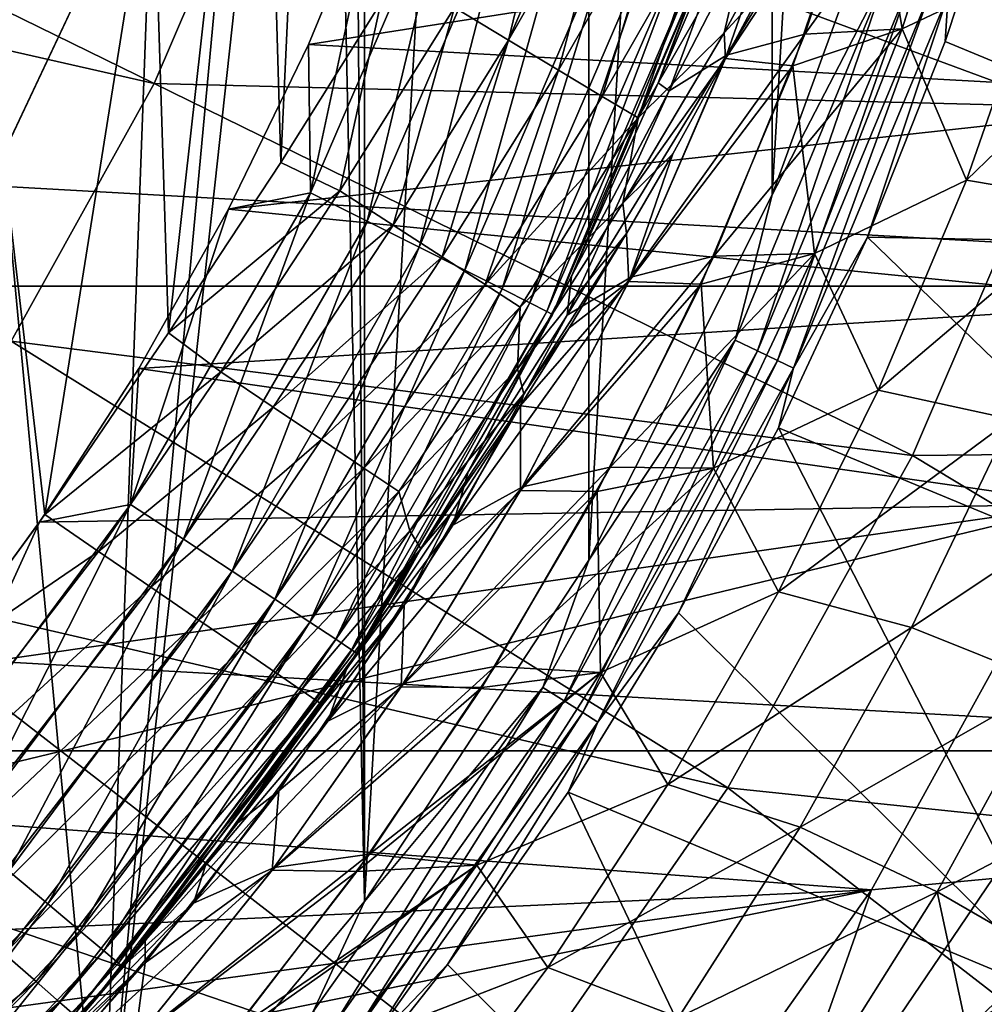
# Model space of a CAD drawing. Header units: metres. Extents: x -99 to 99, y -314 to 25.
# Tile 70 of 256: x -65.47 to -61.17, y -9.81 to -5.42. Entities that reach past the tile are written whole.
import ezdxf

# ---------------------------------------------------------------- set-up
doc = ezdxf.new("R2010")
doc.units = ezdxf.units.M
doc.layers.add('solid_K2442E1000C35', color=7, linetype='CONTINUOUS')

msp = doc.modelspace()

# ---------------------------------------------------------------- linework, layer by layer
at = {"layer": 'solid_K2442E1000C35'}
for points in [[(-63.933949, 9.348589, 60.900002), (-63.933922, -9.348551, 60.900002), (-64, 0, 60.900002)], [(-63.933949, 9.348589, 60.900002), (-62.933941, 7.827118, 60.900002), (-63.933922, -9.348551, 60.900002)], [(-62.933941, 7.827118, 60.900002), (-62.933914, -7.827075, 60.900002), (-63.933922, -9.348551, 60.900002)], [(-62.933941, 7.827118, 60.900002), (-62.117344, 6.200073, 60.900002), (-62.933914, -7.827075, 60.900002)], [(-62.117344, 6.200073, 60.900002), (-62.117321, -6.200024, 60.900002), (-62.933914, -7.827075, 60.900002)], [(-62.117344, 6.200073, 60.900002), (-61.495102, 4.489399, 60.900002), (-62.117321, -6.200024, 60.900002)], [(-61.495102, 4.489399, 60.900002), (-61.495087, -4.489347, 60.900002), (-62.117321, -6.200024, 60.900002)], [(-63.933922, -9.348551, 60.900002), (-64.098572, -1.566701, 60.900002), (-64, 0, 60.900002)], [(-65.103943, -10.743906, 60.900002), (-64.392723, -3.108675, 60.900002), (-64.098572, -1.566701, 60.900002)], [(-63.933922, -9.348551, 60.900002), (-65.103943, -10.743906, 60.900002), (-64.098572, -1.566701, 60.900002)], [(-64.09861, -1.566929, 59.5), (-64.392632, -3.108344, 59.5), (-64.307747, -6.054532, 59.5)], [(-64.09861, -1.566929, 59.5), (-64.307747, -6.054532, 59.5), (-63.860909, -5.343288, 59.5)], [(-65.103943, -10.743906, 60.900002), (-64.877815, -4.601607, 60.900002), (-64.392723, -3.108675, 60.900002)], [(-64.392632, -3.108344, 59.5), (-64.877968, -4.601954, 59.5), (-64.808517, -6.814548, 59.5)], [(-64.392632, -3.108344, 59.5), (-64.808517, -6.814548, 59.5), (-64.307747, -6.054532, 59.5)], [(-64.871925, -5.703843, 108.093414), (-68.323921, -4.01056, 108.963676), (-68.771606, -4.817143, 108.963676)], [(-64.871925, -5.703843, 108.093414), (-64.354538, -4.498186, 108.093414), (-68.323921, -4.01056, 108.963676)], [(-60.824448, -5.805587, 106.922951), (-60.317532, -4.189931, 106.922951), (-64.354538, -4.498186, 108.093414)], [(-61.971939, -5.482768, 24.316792), (-61.209991, -4.417443, 24.457476), (-61.536991, -5.458769, 25.003645)], [(-61.971939, -5.482768, 24.316792), (-61.630047, -4.447635, 23.766844), (-61.209991, -4.417443, 24.457476)], [(-61.67728, -4.60616, 58.156792), (-61.537033, -5.458807, 56.996372), (-61.210026, -4.417472, 57.542549)], [(-60.913578, -5.163204, 56.551449), (-61.210026, -4.417472, 57.542549), (-61.537033, -5.458807, 56.996372)], [(-61.536991, -5.458769, 25.003645), (-61.209991, -4.417443, 24.457476), (-60.913544, -5.163173, 25.448559)], [(-95.998642, -4.450076, -4), (-57.001354, -4.450076, -4), (-57.62252, -6.606075, -4)], [(-95.998642, -4.450076, -4), (-57.62252, -6.606075, -4), (-95.37748, -6.606075, -4)], [(-62.321289, -5.57755, 23.592236), (-61.630047, -4.447635, 23.766844), (-61.971939, -5.482768, 24.316792)], [(-62.321289, -5.57755, 23.592236), (-61.958176, -4.536051, 23.035275), (-61.630047, -4.447635, 23.766844)], [(-60.824448, -5.805587, 106.922951), (-64.354538, -4.498186, 108.093414), (-64.871925, -5.703843, 108.093414)], [(-61.605537, -5.211799, 60.914093), (-62.117321, -6.200024, 60.900002), (-61.495087, -4.489347, 60.900002)], [(-63.056393, -4.530444, 59.471523), (-63.533566, -5.364479, 59.471523), (-63.292049, -5.509612, 59.386387)], [(-63.056393, -4.530444, 59.471523), (-63.292049, -5.509612, 59.386387), (-62.808517, -4.664421, 59.386387)], [(-62.576275, -5.735703, 22.842398), (-61.958176, -4.536051, 23.035275), (-62.321289, -5.57755, 23.592236)], [(-62.576275, -5.735703, 22.842398), (-62.186657, -4.676433, 22.276138), (-61.958176, -4.536051, 23.035275)], [(-64.877815, -4.601607, 60.900002), (-65.546188, -6.021959, 60.900002), (-64.877968, -4.601954, 59.5)], [(-65.103943, -10.743906, 60.900002), (-65.546188, -6.021959, 60.900002), (-64.877815, -4.601607, 60.900002)], [(-65.546188, -6.021959, 60.900002), (-65.545914, -6.021438, 59.5), (-64.877968, -4.601954, 59.5)], [(-64.877968, -4.601954, 59.5), (-65.545914, -6.021438, 59.5), (-65.359245, -7.624568, 59.5)], [(-64.877968, -4.601954, 59.5), (-65.359245, -7.624568, 59.5), (-64.808517, -6.814548, 59.5)], [(-62.324444, -5.591447, 58.392208), (-62.02494, -5.623967, 57.598827), (-61.67728, -4.60616, 58.156792)], [(-62.17128, -5.301855, 58.426598), (-62.324444, -5.591447, 58.392208), (-61.67728, -4.60616, 58.156792)], [(-61.67728, -4.60616, 58.156792), (-62.02494, -5.623967, 57.598827), (-61.537033, -5.458807, 56.996372)], [(-59.119659, -6.436971, 67.748955), (-61.346252, -5.515514, 61.214134), (-61.051189, -4.625069, 61.214134)], [(-61.332184, -5.307449, 61.110237), (-61.051189, -4.625069, 61.214134), (-61.346252, -5.515514, 61.214134)], [(-62.808517, -4.664421, 59.386387), (-63.292049, -5.509612, 59.386387), (-63.069439, -5.643385, 59.24786)], [(-62.808517, -4.664421, 59.386387), (-63.069439, -5.643385, 59.24786), (-62.58004, -4.787912, 59.24786)], [(-62.186657, -4.676433, 22.276138), (-62.625443, -5.700583, 21.945564), (-62.306404, -4.851997, 21.507545)], [(-62.576275, -5.735703, 22.842398), (-62.625443, -5.700583, 21.945564), (-62.186657, -4.676433, 22.276138)], [(-62.330528, -5.477388, 58.574291), (-62.17128, -5.301855, 58.426598), (-61.903549, -4.690576, 58.574291)], [(-62.215385, -4.984999, 58.833843), (-62.330528, -5.477388, 58.574291), (-61.903549, -4.690576, 58.574291)], [(-63.872253, -4.773861), (-63.539162, -4.717359, 0.028822), (-64.174454, -6.190124, 0.028822)], [(-63.922749, -6.316533, 0.114293), (-64.174454, -6.190124, 0.028822), (-63.539162, -4.717359, 0.028822)], [(-63.274487, -4.813693, 0.114293), (-63.922749, -6.316533, 0.114293), (-63.539162, -4.717359, 0.028822)], [(-64.183998, -5.528646), (-63.872253, -4.773861), (-64.174454, -6.190124, 0.028822)], [(-59.67807, -4.824131), (-63.872253, -4.773861), (-64.183998, -5.528646)], [(-65.508636, -6.850972, 108.093414), (-64.871925, -5.703843, 108.093414), (-68.771606, -4.817143, 108.963676)], [(-59.67807, -4.824131), (-64.183998, -5.528646), (-59.97567, -5.761608)], [(-63.690807, -6.433018, 0.253123), (-63.922749, -6.316533, 0.114293), (-63.274487, -4.813693, 0.114293)], [(-63.03059, -4.902464, 0.253123), (-63.690807, -6.433018, 0.253123), (-63.274487, -4.813693, 0.114293)], [(-62.58004, -4.787912, 59.24786), (-63.069439, -5.643385, 59.24786), (-62.874298, -5.760649, 59.061287)], [(-62.58004, -4.787912, 59.24786), (-62.874298, -5.760649, 59.061287), (-62.379761, -4.896161, 59.061287)], [(-62.306404, -4.851997, 21.507545), (-62.625443, -5.700583, 21.945564), (-62.40461, -5.130301, 1.5)], [(-63.48756, -6.535093, 0.439965), (-63.690807, -6.433018, 0.253123), (-63.03059, -4.902464, 0.253123)], [(-62.816868, -4.980253, 0.439965), (-63.48756, -6.535093, 0.439965), (-63.03059, -4.902464, 0.253123)], [(-62.379761, -4.896161, 59.061287), (-62.874298, -5.760649, 59.061287), (-62.714142, -5.856886, 58.833843)], [(-62.379761, -4.896161, 59.061287), (-62.714142, -5.856886, 58.833843), (-62.215385, -4.984999, 58.833843)], [(-63.320831, -6.618827, 0.667624), (-63.48756, -6.535093, 0.439965), (-62.816868, -4.980253, 0.439965)], [(-62.641544, -5.044065, 0.667624), (-63.320831, -6.618827, 0.667624), (-62.816868, -4.980253, 0.439965)], [(-62.215385, -4.984999, 58.833843), (-62.714142, -5.856886, 58.833843), (-62.330528, -5.477388, 58.574291)], [(-63.197044, -6.680996, 0.927336), (-63.320831, -6.618827, 0.667624), (-62.641544, -5.044065, 0.667624)], [(-62.511375, -5.091443, 0.927336), (-63.197044, -6.680996, 0.927336), (-62.641544, -5.044065, 0.667624)], [(-63.12096, -6.719207, 1.209098), (-63.197044, -6.680996, 0.927336), (-62.511375, -5.091443, 0.927336)], [(-62.43137, -5.120562, 1.209098), (-63.12096, -6.719207, 1.209098), (-62.511375, -5.091443, 0.927336)], [(-62.43137, -5.120562, 1.209098), (-63.095509, -6.731987, 1.5), (-63.12096, -6.719207, 1.209098)], [(-62.43137, -5.120562, 1.209098), (-62.40461, -5.130301, 1.5), (-63.095509, -6.731987, 1.5)], [(-63.011456, -6.561948, 22.47566), (-63.095509, -6.731987, 1.5), (-62.40461, -5.130301, 1.5)], [(-62.625443, -5.700583, 21.945564), (-63.011456, -6.561948, 22.47566), (-62.40461, -5.130301, 1.5)], [(-60.913578, -5.163204, 56.551449), (-61.537033, -5.458807, 56.996372), (-61.251373, -6.133715, 55.984303)], [(-61.536991, -5.458769, 25.003645), (-60.913544, -5.163173, 25.448559), (-61.251328, -6.133675, 26.015697)], [(-60.913578, -5.163204, 56.551449), (-61.251373, -6.133715, 55.984303), (-60.325874, -5.237731, 56.001968)], [(-61.251328, -6.133675, 26.015697), (-60.913544, -5.163173, 25.448559), (-60.32584, -5.237703, 25.998034)], [(-61.605537, -5.211799, 60.914093), (-62.282726, -6.846679, 60.914093), (-62.117321, -6.200024, 60.900002)], [(-62.182419, -6.894984, 60.955631), (-62.282726, -6.846679, 60.914093), (-61.605537, -5.211799, 60.914093)], [(-61.50045, -5.248569, 60.955631), (-62.182419, -6.894984, 60.955631), (-61.605537, -5.211799, 60.914093)], [(-62.093773, -6.937673, 61.022266), (-62.182419, -6.894984, 60.955631), (-61.50045, -5.248569, 60.955631)], [(-61.407585, -5.281065, 61.022266), (-62.093773, -6.937673, 61.022266), (-61.50045, -5.248569, 60.955631)], [(-61.251373, -6.133715, 55.984303), (-60.659691, -6.233558, 55.438755), (-60.325874, -5.237731, 56.001968)], [(-61.251328, -6.133675, 26.015697), (-60.32584, -5.237703, 25.998034), (-60.659649, -6.233521, 26.561239)], [(-62.330528, -5.477388, 58.574291), (-62.324444, -5.591447, 58.392208), (-62.17128, -5.301855, 58.426598)], [(-62.021801, -6.972333, 61.110237), (-62.093773, -6.937673, 61.022266), (-61.407585, -5.281065, 61.022266)], [(-61.332184, -5.307449, 61.110237), (-62.021801, -6.972333, 61.110237), (-61.407585, -5.281065, 61.022266)], [(-61.332184, -5.307449, 61.110237), (-61.692589, -6.387298, 61.214134), (-62.021801, -6.972333, 61.110237)], [(-61.332184, -5.307449, 61.110237), (-61.346252, -5.515514, 61.214134), (-61.692589, -6.387298, 61.214134)], [(-64.043602, -6.181864, 59.471523), (-63.860909, -5.343288, 59.5), (-64.307747, -6.054532, 59.5)], [(-63.533566, -5.364479, 59.471523), (-63.860909, -5.343288, 59.5), (-64.043602, -6.181864, 59.471523)], [(-63.533566, -5.364479, 59.471523), (-64.043602, -6.181864, 59.471523), (-63.806744, -6.334475, 59.386387)], [(-63.533566, -5.364479, 59.471523), (-63.806744, -6.334475, 59.386387), (-63.292049, -5.509612, 59.386387)], [(-62.783264, -6.236824, 58.574291), (-62.324444, -5.591447, 58.392208), (-62.330528, -5.477388, 58.574291)], [(-62.714142, -5.856886, 58.833843), (-62.783264, -6.236824, 58.574291), (-62.330528, -5.477388, 58.574291)], [(-62.747776, -6.566929, 24.240202), (-61.971939, -5.482768, 24.316792), (-62.377048, -6.4727, 24.958252)], [(-62.747776, -6.566929, 24.240202), (-62.321289, -5.57755, 23.592236), (-61.971939, -5.482768, 24.316792)], [(-62.377048, -6.4727, 24.958252), (-61.536991, -5.458769, 25.003645), (-61.928055, -6.460669, 25.642246)], [(-62.377048, -6.4727, 24.958252), (-61.971939, -5.482768, 24.316792), (-61.536991, -5.458769, 25.003645)], [(-62.02494, -5.623967, 57.598827), (-61.928104, -6.460716, 56.357758), (-61.537033, -5.458807, 56.996372)], [(-61.251373, -6.133715, 55.984303), (-61.537033, -5.458807, 56.996372), (-61.928104, -6.460716, 56.357758)], [(-61.928055, -6.460669, 25.642246), (-61.536991, -5.458769, 25.003645), (-61.251328, -6.133675, 26.015697)], [(-64.540466, -6.262556), (-64.183998, -5.528646), (-64.174454, -6.190124, 0.028822)], [(-59.97567, -5.761608), (-64.183998, -5.528646), (-64.540466, -6.262556)], [(-63.292049, -5.509612, 59.386387), (-63.806744, -6.334475, 59.386387), (-63.588421, -6.475141, 59.24786)], [(-63.292049, -5.509612, 59.386387), (-63.588421, -6.475141, 59.24786), (-63.069439, -5.643385, 59.24786)], [(-59.119659, -6.436971, 67.748955), (-61.692589, -6.387298, 61.214134), (-61.346252, -5.515514, 61.214134)], [(-63.030281, -6.735018, 23.499458), (-62.321289, -5.57755, 23.592236), (-62.747776, -6.566929, 24.240202)], [(-63.030281, -6.735018, 23.499458), (-62.576275, -5.735703, 22.842398), (-62.321289, -5.57755, 23.592236)], [(-62.783264, -6.236824, 58.574291), (-62.560379, -6.016695, 58.339561), (-62.324444, -5.591447, 58.392208)], [(-62.324444, -5.591447, 58.392208), (-62.75655, -6.585361, 57.746666), (-62.02494, -5.623967, 57.598827)], [(-62.560379, -6.016695, 58.339561), (-62.75655, -6.585361, 57.746666), (-62.324444, -5.591447, 58.392208)], [(-63.069439, -5.643385, 59.24786), (-63.588421, -6.475141, 59.24786), (-63.397041, -6.598447, 59.061287)], [(-63.069439, -5.643385, 59.24786), (-63.397041, -6.598447, 59.061287), (-62.874298, -5.760649, 59.061287)], [(-62.75655, -6.585361, 57.746666), (-62.433659, -6.596948, 56.953011), (-62.02494, -5.623967, 57.598827)], [(-62.02494, -5.623967, 57.598827), (-62.433659, -6.596948, 56.953011), (-61.928104, -6.460716, 56.357758)], [(-61.492214, -7.36167, 106.922951), (-64.871925, -5.703843, 108.093414), (-65.508636, -6.850972, 108.093414)], [(-61.492214, -7.36167, 106.922951), (-60.824448, -5.805587, 106.922951), (-64.871925, -5.703843, 108.093414)], [(-62.576275, -5.735703, 22.842398), (-63.011456, -6.561948, 22.47566), (-62.625443, -5.700583, 21.945564)], [(-63.030281, -6.735018, 23.499458), (-63.011456, -6.561948, 22.47566), (-62.576275, -5.735703, 22.842398)], [(-59.97567, -5.761608), (-64.540466, -6.262556), (-60.32539, -6.680709)], [(-62.874298, -5.760649, 59.061287), (-63.397041, -6.598447, 59.061287), (-62.714142, -5.856886, 58.833843)], [(-57.484707, -7.322868, 105.459549), (-60.824448, -5.805587, 106.922951), (-61.492214, -7.36167, 106.922951)], [(-63.397041, -6.598447, 59.061287), (-63.239971, -6.699644, 58.833843), (-62.714142, -5.856886, 58.833843)], [(-62.714142, -5.856886, 58.833843), (-63.239971, -6.699644, 58.833843), (-62.783264, -6.236824, 58.574291)], [(-65.103943, -10.743906, 60.900002), (-66.428284, -11.994258, 60.900002), (-65.546188, -6.021959, 60.900002)], [(-65.545914, -6.021438, 59.5), (-65.834358, -8.276134, 59.5), (-65.359245, -7.624568, 59.5)], [(-64.043602, -6.181864, 59.471523), (-64.307747, -6.054532, 59.5), (-64.808517, -6.814548, 59.5)], [(-62.783264, -6.236824, 58.574291), (-62.766712, -6.371392, 58.294735), (-62.560379, -6.016695, 58.339561)], [(-62.766712, -6.371392, 58.294735), (-62.75655, -6.585361, 57.746666), (-62.560379, -6.016695, 58.339561)], [(-61.251373, -6.133715, 55.984303), (-61.928104, -6.460716, 56.357758), (-61.644474, -7.070549, 55.341507)], [(-61.928055, -6.460669, 25.642246), (-61.251328, -6.133675, 26.015697), (-61.644421, -7.070501, 26.658484)], [(-61.251373, -6.133715, 55.984303), (-61.644474, -7.070549, 55.341507), (-60.659691, -6.233558, 55.438755)], [(-61.644421, -7.070501, 26.658484), (-61.251328, -6.133675, 26.015697), (-60.659649, -6.233521, 26.561239)], [(-64.043602, -6.181864, 59.471523), (-64.808517, -6.814548, 59.5), (-64.575249, -6.98818, 59.471523)], [(-64.043602, -6.181864, 59.471523), (-64.575249, -6.98818, 59.471523), (-63.806744, -6.334475, 59.386387)], [(-64.540466, -6.262556), (-64.174454, -6.190124, 0.028822), (-64.976418, -7.579177, 0.028822)], [(-64.741096, -7.733953, 0.114293), (-64.976418, -7.579177, 0.028822), (-64.174454, -6.190124, 0.028822)], [(-63.922749, -6.316533, 0.114293), (-64.741096, -7.733953, 0.114293), (-64.174454, -6.190124, 0.028822)], [(-62.282726, -6.846679, 60.914093), (-62.933914, -7.827075, 60.900002), (-62.117321, -6.200024, 60.900002)], [(-64.940468, -6.973317), (-64.540466, -6.262556), (-64.976418, -7.579177, 0.028822)], [(-60.32539, -6.680709), (-64.540466, -6.262556), (-64.940468, -6.973317)], [(-63.252884, -6.97472, 58.574291), (-62.766712, -6.371392, 58.294735), (-62.783264, -6.236824, 58.574291)], [(-63.239971, -6.699644, 58.833843), (-63.252884, -6.97472, 58.574291), (-62.783264, -6.236824, 58.574291)], [(-61.644474, -7.070549, 55.341507), (-61.050972, -7.198553, 54.799046), (-60.659691, -6.233558, 55.438755)], [(-61.644421, -7.070501, 26.658484), (-60.659649, -6.233521, 26.561239), (-61.050922, -7.198509, 27.200941)], [(-64.524246, -7.876576, 0.253123), (-64.741096, -7.733953, 0.114293), (-63.922749, -6.316533, 0.114293)], [(-63.690807, -6.433018, 0.253123), (-64.524246, -7.876576, 0.253123), (-63.922749, -6.316533, 0.114293)], [(-64.575249, -6.98818, 59.471523), (-64.341362, -7.145306, 59.386387), (-63.806744, -6.334475, 59.386387)], [(-63.806744, -6.334475, 59.386387), (-64.341362, -7.145306, 59.386387), (-63.588421, -6.475141, 59.24786)], [(-63.224121, -7.086936, 58.292625), (-62.766712, -6.371392, 58.294735), (-63.252884, -6.97472, 58.574291)], [(-63.224121, -7.086936, 58.292625), (-63.021427, -6.79246, 58.238682), (-62.766712, -6.371392, 58.294735)], [(-62.766712, -6.371392, 58.294735), (-63.021427, -6.79246, 58.238682), (-62.75655, -6.585361, 57.746666)], [(-59.86005, -8.162285, 67.748955), (-62.089031, -7.237469, 61.214134), (-61.692589, -6.387298, 61.214134)], [(-62.021801, -6.972333, 61.110237), (-61.692589, -6.387298, 61.214134), (-62.089031, -7.237469, 61.214134)], [(-59.119659, -6.436971, 67.748955), (-59.86005, -8.162285, 67.748955), (-61.692589, -6.387298, 61.214134)], [(-64.334221, -8.001556, 0.439965), (-64.524246, -7.876576, 0.253123), (-63.690807, -6.433018, 0.253123)], [(-63.48756, -6.535093, 0.439965), (-64.334221, -8.001556, 0.439965), (-63.690807, -6.433018, 0.253123)], [(-64.341362, -7.145306, 59.386387), (-64.125778, -7.290135, 59.24786), (-63.588421, -6.475141, 59.24786)], [(-63.588421, -6.475141, 59.24786), (-64.125778, -7.290135, 59.24786), (-63.397041, -6.598447, 59.061287)], [(-63.230244, -7.500907, 24.966408), (-62.377048, -6.4727, 24.958252), (-62.839172, -7.413336, 25.678949)], [(-63.230244, -7.500907, 24.966408), (-62.747776, -6.566929, 24.240202), (-62.377048, -6.4727, 24.958252)], [(-62.839172, -7.413336, 25.678949), (-61.928055, -6.460669, 25.642246), (-62.377968, -7.418177, 26.361385)], [(-62.839172, -7.413336, 25.678949), (-62.377048, -6.4727, 24.958252), (-61.928055, -6.460669, 25.642246)], [(-62.433659, -6.596948, 56.953011), (-62.378029, -7.418231, 55.638607), (-61.928104, -6.460716, 56.357758)], [(-61.644474, -7.070549, 55.341507), (-61.928104, -6.460716, 56.357758), (-62.378029, -7.418231, 55.638607)], [(-62.377968, -7.418177, 26.361385), (-61.928055, -6.460669, 25.642246), (-61.644421, -7.070501, 26.658484)], [(-64.178345, -8.104081, 0.667624), (-64.334221, -8.001556, 0.439965), (-63.48756, -6.535093, 0.439965)], [(-63.320831, -6.618827, 0.667624), (-64.178345, -8.104081, 0.667624), (-63.48756, -6.535093, 0.439965)], [(-63.539959, -7.671855, 24.233988), (-62.747776, -6.566929, 24.240202), (-63.230244, -7.500907, 24.966408)], [(-63.539959, -7.671855, 24.233988), (-63.030281, -6.735018, 23.499458), (-62.747776, -6.566929, 24.240202)], [(-63.011456, -6.561948, 22.47566), (-63.471386, -7.433382, 23.107447), (-63.095509, -6.731987, 1.5)], [(-63.030281, -6.735018, 23.499458), (-63.471386, -7.433382, 23.107447), (-63.011456, -6.561948, 22.47566)], [(-95.37748, -6.606075, -4), (-57.62252, -6.606075, -4), (-58.480408, -8.677193, -4)], [(-95.37748, -6.606075, -4), (-58.480408, -8.677193, -4), (-94.519592, -8.677193, -4)], [(-64.062607, -8.180201, 0.927336), (-64.178345, -8.104081, 0.667624), (-63.320831, -6.618827, 0.667624)], [(-64.125778, -7.290135, 59.24786), (-63.936798, -7.41709, 59.061287), (-63.397041, -6.598447, 59.061287)], [(-63.197044, -6.680996, 0.927336), (-64.062607, -8.180201, 0.927336), (-63.320831, -6.618827, 0.667624)], [(-63.397041, -6.598447, 59.061287), (-63.936798, -7.41709, 59.061287), (-63.239971, -6.699644, 58.833843)], [(-62.75655, -6.585361, 57.746666), (-63.239338, -7.51703, 57.020111), (-62.433659, -6.596948, 56.953011)], [(-63.238117, -7.13855, 58.191139), (-63.239338, -7.51703, 57.020111), (-62.75655, -6.585361, 57.746666)], [(-63.239338, -7.51703, 57.020111), (-62.897385, -7.521233, 56.23114), (-62.433659, -6.596948, 56.953011)], [(-63.021427, -6.79246, 58.238682), (-63.238117, -7.13855, 58.191139), (-62.75655, -6.585361, 57.746666)], [(-62.433659, -6.596948, 56.953011), (-62.897385, -7.521233, 56.23114), (-62.378029, -7.418231, 55.638607)], [(-60.32539, -6.680709), (-64.940468, -6.973317), (-60.725842, -7.577988)], [(-63.991478, -8.226986, 1.209098), (-64.062607, -8.180201, 0.927336), (-63.197044, -6.680996, 0.927336)], [(-63.12096, -6.719207, 1.209098), (-63.991478, -8.226986, 1.209098), (-63.197044, -6.680996, 0.927336)], [(-63.936798, -7.41709, 59.061287), (-63.7817, -7.521282, 58.833843), (-63.239971, -6.699644, 58.833843)], [(-63.239971, -6.699644, 58.833843), (-63.7817, -7.521282, 58.833843), (-63.252884, -6.97472, 58.574291)], [(-63.12096, -6.719207, 1.209098), (-63.967682, -8.242635, 1.5), (-63.991478, -8.226986, 1.209098)], [(-63.12096, -6.719207, 1.209098), (-63.095509, -6.731987, 1.5), (-63.967682, -8.242635, 1.5)], [(-63.471386, -7.433382, 23.107447), (-63.967682, -8.242635, 1.5), (-63.095509, -6.731987, 1.5)], [(-63.539959, -7.671855, 24.233988), (-63.471386, -7.433382, 23.107447), (-63.030281, -6.735018, 23.499458)], [(-63.224121, -7.086936, 58.292625), (-63.238117, -7.13855, 58.191139), (-63.021427, -6.79246, 58.238682)], [(-64.575249, -6.98818, 59.471523), (-64.808517, -6.814548, 59.5), (-65.359245, -7.624568, 59.5)], [(-62.313984, -8.842212, 106.922951), (-65.508636, -6.850972, 108.093414), (-66.258125, -7.9278, 108.093414)], [(-62.313984, -8.842212, 106.922951), (-61.492214, -7.36167, 106.922951), (-65.508636, -6.850972, 108.093414)], [(-62.282726, -6.846679, 60.914093), (-63.138706, -8.395458, 60.914093), (-62.933914, -7.827075, 60.900002)], [(-63.044437, -8.454691, 60.955631), (-63.138706, -8.395458, 60.914093), (-62.282726, -6.846679, 60.914093)], [(-62.182419, -6.894984, 60.955631), (-63.044437, -8.454691, 60.955631), (-62.282726, -6.846679, 60.914093)], [(-62.961128, -8.507036, 61.022266), (-63.044437, -8.454691, 60.955631), (-62.182419, -6.894984, 60.955631)], [(-62.093773, -6.937673, 61.022266), (-62.961128, -8.507036, 61.022266), (-62.182419, -6.894984, 60.955631)], [(-65.382744, -7.658755), (-64.940468, -6.973317), (-64.976418, -7.579177, 0.028822)], [(-60.725842, -7.577988), (-64.940468, -6.973317), (-65.382744, -7.658755)], [(-63.7817, -7.521282, 58.833843), (-63.732342, -7.696594, 58.574291), (-63.252884, -6.97472, 58.574291)], [(-63.224121, -7.086936, 58.292625), (-63.252884, -6.97472, 58.574291), (-63.732342, -7.696594, 58.574291)], [(-62.89349, -8.549537, 61.110237), (-62.961128, -8.507036, 61.022266), (-62.093773, -6.937673, 61.022266)], [(-62.021801, -6.972333, 61.110237), (-62.89349, -8.549537, 61.110237), (-62.093773, -6.937673, 61.022266)], [(-62.021801, -6.972333, 61.110237), (-62.534237, -8.063151, 61.214134), (-62.89349, -8.549537, 61.110237)], [(-62.021801, -6.972333, 61.110237), (-62.089031, -7.237469, 61.214134), (-62.534237, -8.063151, 61.214134)], [(-64.575249, -6.98818, 59.471523), (-65.359245, -7.624568, 59.5), (-65.119179, -7.788867, 59.471519)], [(-64.575249, -6.98818, 59.471523), (-65.119179, -7.788867, 59.471519), (-64.341362, -7.145306, 59.386387)], [(-63.683151, -7.776516, 58.292625), (-63.224121, -7.086936, 58.292625), (-63.732342, -7.696594, 58.574291)], [(-63.683151, -7.776516, 58.292625), (-63.238117, -7.13855, 58.191139), (-63.224121, -7.086936, 58.292625)], [(-61.644474, -7.070549, 55.341507), (-62.378029, -7.418231, 55.638607), (-62.089199, -7.969553, 54.63224)], [(-62.377968, -7.418177, 26.361385), (-61.644421, -7.070501, 26.658484), (-62.089138, -7.9695, 27.367741)], [(-61.644474, -7.070549, 55.341507), (-62.089199, -7.969553, 54.63224), (-61.050972, -7.198553, 54.799046)], [(-62.089138, -7.9695, 27.367741), (-61.644421, -7.070501, 26.658484), (-61.050922, -7.198509, 27.200941)], [(-64.341362, -7.145306, 59.386387), (-65.119179, -7.788867, 59.471519), (-64.886658, -7.948003, 59.386375)], [(-64.341362, -7.145306, 59.386387), (-64.886658, -7.948003, 59.386375), (-64.125778, -7.290135, 59.24786)], [(-63.238117, -7.13855, 58.191139), (-63.757603, -8.028749, 57.4534), (-63.239338, -7.51703, 57.020111)], [(-63.544827, -7.613171, 58.125195), (-63.757603, -8.028749, 57.4534), (-63.238117, -7.13855, 58.191139)], [(-63.683151, -7.776516, 58.292625), (-63.544827, -7.613171, 58.125195), (-63.238117, -7.13855, 58.191139)], [(-60.771191, -9.803843, 67.748955), (-62.534237, -8.063151, 61.214134), (-62.089031, -7.237469, 61.214134)], [(-62.089199, -7.969553, 54.63224), (-61.49651, -8.12793, 54.091816), (-61.050972, -7.198553, 54.799046)], [(-62.089138, -7.9695, 27.367741), (-61.050922, -7.198509, 27.200941), (-61.496449, -8.127879, 27.908159)], [(-59.86005, -8.162285, 67.748955), (-60.771191, -9.803843, 67.748955), (-62.089031, -7.237469, 61.214134)], [(-61.050972, -7.198553, 54.799046), (-61.49651, -8.12793, 54.091816), (-60.417992, -7.411192, 54.328526)], [(-61.496449, -8.127879, 27.908159), (-61.050922, -7.198509, 27.200941), (-60.417946, -7.41115, 27.671453)], [(-64.125778, -7.290135, 59.24786), (-64.886658, -7.948003, 59.386375), (-64.67234, -8.094684, 59.247849)], [(-64.125778, -7.290135, 59.24786), (-64.67234, -8.094684, 59.247849), (-63.936798, -7.41709, 59.061287)], [(-58.347553, -9.257127, 105.459549), (-57.484707, -7.322868, 105.459549), (-61.492214, -7.36167, 106.922951)], [(-58.347553, -9.257127, 105.459549), (-61.492214, -7.36167, 106.922951), (-62.313984, -8.842212, 106.922951)], [(-63.762058, -8.377862, 25.759552), (-62.839172, -7.413336, 25.678949), (-63.352566, -8.302205, 26.467863)], [(-63.762058, -8.377862, 25.759552), (-63.230244, -7.500907, 24.966408), (-62.839172, -7.413336, 25.678949)], [(-63.352566, -8.302205, 26.467863), (-62.839172, -7.413336, 25.678949), (-62.377968, -7.418177, 26.361385)], [(-61.49651, -8.12793, 54.091816), (-60.872864, -8.37802, 53.620148), (-60.417992, -7.411192, 54.328526)], [(-61.496449, -8.127879, 27.908159), (-60.417946, -7.41115, 27.671453), (-60.872807, -8.377971, 28.37982)], [(-63.936798, -7.41709, 59.061287), (-64.67234, -8.094684, 59.247849), (-64.484467, -8.223261, 59.061272)], [(-63.936798, -7.41709, 59.061287), (-64.484467, -8.223261, 59.061272), (-63.7817, -7.521282, 58.833843)], [(-63.471386, -7.433382, 23.107447), (-64.012611, -8.310537, 23.850649), (-63.967682, -8.242635, 1.5)], [(-63.539959, -7.671855, 24.233988), (-64.012611, -8.310537, 23.850649), (-63.471386, -7.433382, 23.107447)], [(-63.352566, -8.302205, 26.467863), (-62.377968, -7.418177, 26.361385), (-62.881729, -8.327973, 27.150211)], [(-62.897385, -7.521233, 56.23114), (-62.881802, -8.328034, 54.849773), (-62.378029, -7.418231, 55.638607)], [(-62.089199, -7.969553, 54.63224), (-62.378029, -7.418231, 55.638607), (-62.881802, -8.328034, 54.849773)], [(-62.881729, -8.327973, 27.150211), (-62.377968, -7.418177, 26.361385), (-62.089138, -7.9695, 27.367741)], [(-64.097626, -8.545439, 25.034327), (-63.230244, -7.500907, 24.966408), (-63.762058, -8.377862, 25.759552)], [(-64.097626, -8.545439, 25.034327), (-63.539959, -7.671855, 24.233988), (-63.230244, -7.500907, 24.966408)], [(-63.7817, -7.521282, 58.833843), (-64.484467, -8.223261, 59.061272), (-64.330284, -8.328785, 58.833828)], [(-63.7817, -7.521282, 58.833843), (-64.330284, -8.328785, 58.833828), (-63.732342, -7.696594, 58.574291)], [(-63.239338, -7.51703, 57.020111), (-63.771225, -8.39182, 56.226982), (-62.897385, -7.521233, 56.23114)], [(-63.757603, -8.028749, 57.4534), (-63.771225, -8.39182, 56.226982), (-63.239338, -7.51703, 57.020111)], [(-63.771225, -8.39182, 56.226982), (-63.41066, -8.394686, 55.443695), (-62.897385, -7.521233, 56.23114)], [(-62.897385, -7.521233, 56.23114), (-63.41066, -8.394686, 55.443695), (-62.881802, -8.328034, 54.849773)], [(-60.725842, -7.577988), (-65.865875, -8.316573), (-66.388069, -8.944202)], [(-60.725842, -7.577988), (-66.388069, -8.944202), (-61.673717, -9.296845)], [(-65.382744, -7.658755), (-64.976418, -7.579177, 0.028822), (-65.934227, -8.865735, 0.028822)], [(-65.71846, -9.046783, 0.114293), (-65.934227, -8.865735, 0.028822), (-64.976418, -7.579177, 0.028822)], [(-60.725842, -7.577988), (-65.382744, -7.658755), (-65.865875, -8.316573)], [(-64.741096, -7.733953, 0.114293), (-65.71846, -9.046783, 0.114293), (-64.976418, -7.579177, 0.028822)], [(-61.133018, -9.246005, -0.037981), (-60.725842, -7.577988), (-61.673717, -9.296845)], [(-65.119179, -7.788867, 59.471519), (-65.359245, -7.624568, 59.5), (-65.834358, -8.276134, 59.5)], [(-63.82658, -8.037215, 58.064476), (-63.757603, -8.028749, 57.4534), (-63.544827, -7.613171, 58.125195)], [(-63.683151, -7.776516, 58.292625), (-63.82658, -8.037215, 58.064476), (-63.544827, -7.613171, 58.125195)], [(-65.865875, -8.316573), (-65.382744, -7.658755), (-65.934227, -8.865735, 0.028822)], [(-64.097626, -8.545439, 25.034327), (-64.012611, -8.310537, 23.850649), (-63.539959, -7.671855, 24.233988)], [(-63.732342, -7.696594, 58.574291), (-64.330284, -8.328785, 58.833828), (-64.215721, -8.407192, 58.57428)], [(-63.683151, -7.776516, 58.292625), (-63.732342, -7.696594, 58.574291), (-64.215721, -8.407192, 58.57428)], [(-65.519638, -9.213618, 0.253123), (-65.71846, -9.046783, 0.114293), (-64.741096, -7.733953, 0.114293)], [(-64.524246, -7.876576, 0.253123), (-65.519638, -9.213618, 0.253123), (-64.741096, -7.733953, 0.114293)], [(-66.117149, -9.076662, 59.471519), (-65.119179, -7.788867, 59.471519), (-65.834358, -8.276134, 59.5)], [(-64.886658, -7.948003, 59.386375), (-65.119179, -7.788867, 59.471519), (-66.117149, -9.076662, 59.471519)], [(-63.683151, -7.776516, 58.292625), (-64.215721, -8.407192, 58.57428), (-64.145187, -8.455464, 58.292622)], [(-63.683151, -7.776516, 58.292625), (-64.145187, -8.455464, 58.292622), (-63.82658, -8.037215, 58.064476)], [(-63.138706, -8.395458, 60.914093), (-63.933922, -9.348551, 60.900002), (-62.933914, -7.827075, 60.900002)], [(-65.345406, -9.359814, 0.439965), (-65.519638, -9.213618, 0.253123), (-64.524246, -7.876576, 0.253123)], [(-64.334221, -8.001556, 0.439965), (-65.345406, -9.359814, 0.439965), (-64.524246, -7.876576, 0.253123)], [(-63.281319, -10.232021, 106.922951), (-66.258125, -7.9278, 108.093414), (-67.112717, -8.923278, 108.093414)], [(-63.281319, -10.232021, 106.922951), (-62.313984, -8.842212, 106.922951), (-66.258125, -7.9278, 108.093414)], [(-65.905014, -9.262109, 59.386375), (-64.886658, -7.948003, 59.386375), (-66.117149, -9.076662, 59.471519)], [(-65.905014, -9.262109, 59.386375), (-64.67234, -8.094684, 59.247849), (-64.886658, -7.948003, 59.386375)], [(-62.089199, -7.969553, 54.63224), (-62.881802, -8.328034, 54.849773), (-62.581638, -8.82786, 53.864914)], [(-62.881729, -8.327973, 27.150211), (-62.089138, -7.9695, 27.367741), (-62.581566, -8.827802, 28.135057)], [(-62.089199, -7.969553, 54.63224), (-62.581638, -8.82786, 53.864914), (-61.49651, -8.12793, 54.091816)], [(-62.581566, -8.827802, 28.135057), (-62.089138, -7.9695, 27.367741), (-61.496449, -8.127879, 27.908159)], [(-65.202484, -9.479741, 0.667624), (-65.345406, -9.359814, 0.439965), (-64.334221, -8.001556, 0.439965)], [(-64.178345, -8.104081, 0.667624), (-65.202484, -9.479741, 0.667624), (-64.334221, -8.001556, 0.439965)], [(-63.757603, -8.028749, 57.4534), (-64.121559, -8.471963, 57.999992), (-64.499039, -8.998721, 57.481491)], [(-63.757603, -8.028749, 57.4534), (-64.499039, -8.998721, 57.481491), (-64.316711, -8.855417, 56.652275)], [(-63.757603, -8.028749, 57.4534), (-64.316711, -8.855417, 56.652275), (-63.771225, -8.39182, 56.226982)], [(-63.82658, -8.037215, 58.064476), (-64.121559, -8.471963, 57.999992), (-63.757603, -8.028749, 57.4534)], [(-64.145187, -8.455464, 58.292622), (-64.121559, -8.471963, 57.999992), (-63.82658, -8.037215, 58.064476)], [(-60.771191, -9.803843, 67.748955), (-63.026699, -8.861551, 61.214134), (-62.534237, -8.063151, 61.214134)], [(-62.89349, -8.549537, 61.110237), (-62.534237, -8.063151, 61.214134), (-63.026699, -8.861551, 61.214134)], [(-65.905014, -9.262109, 59.386375), (-65.709488, -9.433041, 59.247849), (-64.67234, -8.094684, 59.247849)], [(-65.709488, -9.433041, 59.247849), (-64.484467, -8.223261, 59.061272), (-64.67234, -8.094684, 59.247849)], [(-65.096367, -9.568782, 0.927336), (-65.202484, -9.479741, 0.667624), (-64.178345, -8.104081, 0.667624)], [(-64.062607, -8.180201, 0.927336), (-65.096367, -9.568782, 0.927336), (-64.178345, -8.104081, 0.667624)], [(-62.581638, -8.82786, 53.864914), (-61.992561, -9.018107, 53.325424), (-61.49651, -8.12793, 54.091816)], [(-62.581566, -8.827802, 28.135057), (-61.496449, -8.127879, 27.908159), (-61.992493, -9.018053, 28.674541)], [(-61.49651, -8.12793, 54.091816), (-61.992561, -9.018107, 53.325424), (-60.872864, -8.37802, 53.620148)], [(-61.992493, -9.018053, 28.674541), (-61.496449, -8.127879, 27.908159), (-60.872807, -8.377971, 28.37982)], [(-65.031151, -9.623508, 1.209098), (-65.096367, -9.568782, 0.927336), (-64.062607, -8.180201, 0.927336)], [(-63.991478, -8.226986, 1.209098), (-65.031151, -9.623508, 1.209098), (-64.062607, -8.180201, 0.927336)], [(-65.709488, -9.433041, 59.247849), (-65.538086, -9.582877, 59.061272), (-64.484467, -8.223261, 59.061272)], [(-65.538086, -9.582877, 59.061272), (-64.330284, -8.328785, 58.833828), (-64.484467, -8.223261, 59.061272)], [(-63.991478, -8.226986, 1.209098), (-65.009331, -9.641814, 1.5), (-65.031151, -9.623508, 1.209098)], [(-63.991478, -8.226986, 1.209098), (-63.967682, -8.242635, 1.5), (-65.009331, -9.641814, 1.5)], [(-64.994537, -9.624154, 25.199259), (-65.009331, -9.641814, 1.5), (-63.967682, -8.242635, 1.5)], [(-64.643219, -9.18786, 24.716667), (-64.994537, -9.624154, 25.199259), (-63.967682, -8.242635, 1.5)], [(-64.012611, -8.310537, 23.850649), (-64.643219, -9.18786, 24.716667), (-63.967682, -8.242635, 1.5)], [(-65.538086, -9.582877, 59.061272), (-65.397423, -9.705848, 58.833828), (-64.330284, -8.328785, 58.833828)], [(-65.397423, -9.705848, 58.833828), (-64.215721, -8.407192, 58.57428), (-64.330284, -8.328785, 58.833828)], [(-64.097626, -8.545439, 25.034327), (-64.643219, -9.18786, 24.716667), (-64.012611, -8.310537, 23.850649)], [(-64.336998, -9.197419, 26.609606), (-63.352566, -8.302205, 26.467863), (-63.911507, -9.137933, 27.315075)], [(-64.336998, -9.197419, 26.609606), (-63.762058, -8.377862, 25.759552), (-63.352566, -8.302205, 26.467863)], [(-63.967896, -9.216011, 54.600189), (-63.434025, -9.187767, 54.001122), (-62.881802, -8.328034, 54.849773)], [(-63.41066, -8.394686, 55.443695), (-63.967896, -9.216011, 54.600189), (-62.881802, -8.328034, 54.849773)], [(-63.911507, -9.137933, 27.315075), (-63.352566, -8.302205, 26.467863), (-62.881729, -8.327973, 27.150211)], [(-63.911507, -9.137933, 27.315075), (-62.881729, -8.327973, 27.150211), (-63.433941, -9.187703, 27.998848)], [(-62.581638, -8.82786, 53.864914), (-62.881802, -8.328034, 54.849773), (-63.434025, -9.187767, 54.001122)], [(-63.433941, -9.187703, 27.998848), (-62.881729, -8.327973, 27.150211), (-62.581566, -8.827802, 28.135057)], [(-64.696465, -9.356401, 25.890293), (-63.762058, -8.377862, 25.759552), (-64.336998, -9.197419, 26.609606)], [(-64.696465, -9.356401, 25.890293), (-64.097626, -8.545439, 25.034327), (-63.762058, -8.377862, 25.759552)], [(-61.992561, -9.018107, 53.325424), (-61.381313, -9.305898, 52.851494), (-60.872864, -8.37802, 53.620148)], [(-61.992493, -9.018053, 28.674541), (-60.872807, -8.377971, 28.37982), (-61.381248, -9.305844, 29.148466)], [(-60.872864, -8.37802, 53.620148), (-61.381313, -9.305898, 52.851494), (-60.225117, -8.701228, 53.238068)], [(-61.381248, -9.305844, 29.148466), (-60.872807, -8.377971, 28.37982), (-60.225063, -8.701176, 28.761894)], [(-65.397423, -9.705848, 58.833828), (-65.292908, -9.797218, 58.57428), (-64.215721, -8.407192, 58.57428)], [(-65.292908, -9.797218, 58.57428), (-64.145187, -8.455464, 58.292622), (-64.215721, -8.407192, 58.57428)], [(-63.771225, -8.39182, 56.226982), (-64.346024, -9.209364, 55.377254), (-63.41066, -8.394686, 55.443695)], [(-64.316711, -8.855417, 56.652275), (-64.346024, -9.209364, 55.377254), (-63.771225, -8.39182, 56.226982)], [(-64.346024, -9.209364, 55.377254), (-63.967896, -9.216011, 54.600189), (-63.41066, -8.394686, 55.443695)], [(-63.138706, -8.395458, 60.914093), (-64.162712, -9.838659, 60.914093), (-63.933922, -9.348551, 60.900002)], [(-64.075668, -9.908074, 60.955631), (-64.162712, -9.838659, 60.914093), (-63.138706, -8.395458, 60.914093)], [(-63.044437, -8.454691, 60.955631), (-64.075668, -9.908074, 60.955631), (-63.138706, -8.395458, 60.914093)], [(-65.292908, -9.797218, 58.57428), (-65.228561, -9.853471, 58.292622), (-64.145187, -8.455464, 58.292622)], [(-64.145187, -8.455464, 58.292622), (-65.228561, -9.853471, 58.292622), (-64.121559, -8.471963, 57.999992)], [(-63.998745, -9.969419, 61.022266), (-64.075668, -9.908074, 60.955631), (-63.044437, -8.454691, 60.955631)], [(-62.961128, -8.507036, 61.022266), (-63.998745, -9.969419, 61.022266), (-63.044437, -8.454691, 60.955631)], [(-65.228561, -9.853471, 58.292622), (-65.180397, -9.842079, 58), (-64.121559, -8.471963, 57.999992)], [(-64.499039, -8.998721, 57.481491), (-64.121559, -8.471963, 57.999992), (-65.180397, -9.842079, 58)], [(-63.936291, -10.019225, 61.110237), (-63.998745, -9.969419, 61.022266), (-62.961128, -8.507036, 61.022266)], [(-62.89349, -8.549537, 61.110237), (-63.936291, -10.019225, 61.110237), (-62.961128, -8.507036, 61.022266)], [(-64.696465, -9.356401, 25.890293), (-64.643219, -9.18786, 24.716667), (-64.097626, -8.545439, 25.034327)], [(-62.89349, -8.549537, 61.110237), (-63.564751, -9.629967, 61.214134), (-63.936291, -10.019225, 61.110237)], [(-62.89349, -8.549537, 61.110237), (-63.026699, -8.861551, 61.214134), (-63.564751, -9.629967, 61.214134)], [(-94.519592, -8.677193, -4), (-58.480408, -8.677193, -4), (-59.565697, -10.640945, -4)], [(-94.519592, -8.677193, -4), (-59.565697, -10.640945, -4), (-93.434303, -10.640945, -4)], [(-61.381313, -9.305898, 52.851494), (-60.751869, -9.669863, 52.467072), (-60.225117, -8.701228, 53.238068)], [(-61.381248, -9.305844, 29.148466), (-60.225063, -8.701176, 28.761894), (-60.751804, -9.669806, 29.532881)], [(-64.316711, -8.855417, 56.652275), (-64.911278, -9.523734, 56.915173), (-64.912514, -9.623062, 55.801823)], [(-64.316711, -8.855417, 56.652275), (-64.912514, -9.623062, 55.801823), (-64.346024, -9.209364, 55.377254)], [(-64.316711, -8.855417, 56.652275), (-64.499039, -8.998721, 57.481491), (-64.911278, -9.523734, 56.915173)], [(-61.843727, -11.344799, 67.748955), (-63.564751, -9.629967, 61.214134), (-63.026699, -8.861551, 61.214134)], [(-62.581638, -8.82786, 53.864914), (-63.434025, -9.187767, 54.001122), (-63.117592, -9.643133, 53.047165)], [(-63.433941, -9.187703, 27.998848), (-62.581566, -8.827802, 28.135057), (-63.117508, -9.643071, 28.952793)], [(-59.406517, -11.091372, 105.459549), (-62.313984, -8.842212, 106.922951), (-63.281319, -10.232021, 106.922951)], [(-62.581638, -8.82786, 53.864914), (-63.117592, -9.643133, 53.047165), (-61.992561, -9.018107, 53.325424)], [(-63.117508, -9.643071, 28.952793), (-62.581566, -8.827802, 28.135057), (-61.992493, -9.018053, 28.674541)], [(-60.771191, -9.803843, 67.748955), (-61.843727, -11.344799, 67.748955), (-63.026699, -8.861551, 61.214134)], [(-59.406517, -11.091372, 105.459549), (-58.347553, -9.257127, 105.459549), (-62.313984, -8.842212, 106.922951)], [(-64.384293, -11.516836, 106.922951), (-67.112717, -8.923278, 108.093414), (-68.063637, -9.827191, 108.093414)], [(-64.384293, -11.516836, 106.922951), (-63.281319, -10.232021, 106.922951), (-67.112717, -8.923278, 108.093414)], [(-61.673717, -9.296845), (-66.388069, -8.944202), (-66.947266, -9.539145)], [(-64.911278, -9.523734, 56.915173), (-64.499039, -8.998721, 57.481491), (-65.180397, -9.842079, 58)], [(-63.117592, -9.643133, 53.047165), (-62.53508, -9.866174, 52.507454), (-61.992561, -9.018107, 53.325424)], [(-63.117508, -9.643071, 28.952793), (-61.992493, -9.018053, 28.674541), (-62.534996, -9.866116, 29.4925)], [(-61.992561, -9.018107, 53.325424), (-62.53508, -9.866174, 52.507454), (-61.381313, -9.305898, 52.851494)], [(-62.534996, -9.866116, 29.4925), (-61.992493, -9.018053, 28.674541), (-61.381248, -9.305844, 29.148466)], [(-64.949654, -9.959888, 27.508018), (-63.911507, -9.137933, 27.315075), (-64.510994, -9.920002, 28.212122)], [(-64.949654, -9.959888, 27.508018), (-64.336998, -9.197419, 26.609606), (-63.911507, -9.137933, 27.315075)], [(-64.510994, -9.920002, 28.212122), (-63.911507, -9.137933, 27.315075), (-63.433941, -9.187703, 27.998848)], [(-65.345406, -9.359814, 0.439965), (-66.507439, -10.591495, 0.439965), (-65.519638, -9.213618, 0.253123)], [(-65.330551, -10.105927, 26.793188), (-64.336998, -9.197419, 26.609606), (-64.949654, -9.959888, 27.508018)], [(-65.330551, -10.105927, 26.793188), (-64.696465, -9.356401, 25.890293), (-64.336998, -9.197419, 26.609606)], [(-64.696465, -9.356401, 25.890293), (-64.994537, -9.624154, 25.199259), (-64.643219, -9.18786, 24.716667)], [(-64.346024, -9.209364, 55.377254), (-64.958366, -9.969985, 54.479412), (-63.967896, -9.216011, 54.600189)], [(-64.912514, -9.623062, 55.801823), (-64.958366, -9.969985, 54.479412), (-64.346024, -9.209364, 55.377254)], [(-64.564407, -9.984834, 53.708618), (-64.030022, -9.99616, 53.101101), (-63.434025, -9.187767, 54.001122)], [(-63.967896, -9.216011, 54.600189), (-64.564407, -9.984834, 53.708618), (-63.434025, -9.187767, 54.001122)], [(-64.510994, -9.920002, 28.212122), (-63.433941, -9.187703, 27.998848), (-64.02993, -9.996093, 28.898855)], [(-63.117592, -9.643133, 53.047165), (-63.434025, -9.187767, 54.001122), (-64.030022, -9.99616, 53.101101)], [(-64.02993, -9.996093, 28.898855), (-63.433941, -9.187703, 27.998848), (-63.117508, -9.643071, 28.952793)], [(-64.958366, -9.969985, 54.479412), (-64.564407, -9.984834, 53.708618), (-63.967896, -9.216011, 54.600189)], [(-62.222771, -10.853268, -0.037981), (-61.133018, -9.246005, -0.037981), (-61.673717, -9.296845)], [(-60.771992, -9.463228, -0.150918), (-61.133018, -9.246005, -0.037981), (-62.222771, -10.853268, -0.037981)], [(-61.673717, -9.296845), (-67.54129, -10.099086), (-68.167969, -10.622015)], [(-61.673717, -9.296845), (-68.167969, -10.622015), (-62.808765, -10.899544)], [(-61.673717, -9.296845), (-66.947266, -9.539145), (-67.54129, -10.099086)], [(-62.222771, -10.853268, -0.037981), (-61.673717, -9.296845), (-62.808765, -10.899544)], [(-62.53508, -9.866174, 52.507454), (-61.939339, -10.191444, 52.030148), (-61.381313, -9.305898, 52.851494)], [(-62.534996, -9.866116, 29.4925), (-61.381248, -9.305844, 29.148466), (-61.939262, -10.191387, 29.969797)], [(-61.381313, -9.305898, 52.851494), (-61.939339, -10.191444, 52.030148), (-60.751869, -9.669863, 52.467072)], [(-61.939262, -10.191387, 29.969797), (-61.381248, -9.305844, 29.148466), (-61.219139, -10.059681, 29.873329)], [(-61.381248, -9.305844, 29.148466), (-60.751804, -9.669806, 29.532881), (-61.219139, -10.059681, 29.873329)], [(-66.379402, -10.727203, 0.667624), (-66.507439, -10.591495, 0.439965), (-65.345406, -9.359814, 0.439965)], [(-65.202484, -9.479741, 0.667624), (-66.379402, -10.727203, 0.667624), (-65.345406, -9.359814, 0.439965)], [(-64.696465, -9.356401, 25.890293), (-65.371048, -10.05716, 25.716139), (-64.994537, -9.624154, 25.199259)], [(-65.330551, -10.105927, 26.793188), (-65.371048, -10.05716, 25.716139), (-64.696465, -9.356401, 25.890293)], [(-64.162712, -9.838659, 60.914093), (-65.103943, -10.743906, 60.900002), (-63.933922, -9.348551, 60.900002)], [(-61.887344, -11.108252, -0.150918), (-60.771992, -9.463228, -0.150918), (-62.222771, -10.853268, -0.037981)], [(-60.433281, -9.667025, -0.335373), (-60.771992, -9.463228, -0.150918), (-61.887344, -11.108252, -0.150918)], [(-66.284348, -10.827962, 0.927336), (-66.379402, -10.727203, 0.667624), (-65.202484, -9.479741, 0.667624)], [(-65.096367, -9.568782, 0.927336), (-66.284348, -10.827962, 0.927336), (-65.202484, -9.479741, 0.667624)], [(-11.139102, -9.496079, 52.611393), (-60.751869, -9.669863, 52.467072), (-61.219181, -10.059715, 52.12664)], [(-9.955956, -10.425845, 51.784328), (-11.139102, -9.496079, 52.611393), (-61.219181, -10.059715, 52.12664)], [(-65.359879, -10.044784, 56.299084), (-64.911278, -9.523734, 56.915173), (-65.180397, -9.842079, 58)], [(-64.912514, -9.623062, 55.801823), (-64.911278, -9.523734, 56.915173), (-65.359879, -10.044784, 56.299084)], [(-65.538086, -9.582877, 59.061272), (-66.744698, -10.808751, 59.061272), (-65.397423, -9.705848, 58.833828)], [(-66.225922, -10.889891, 1.209098), (-66.284348, -10.827962, 0.927336), (-65.096367, -9.568782, 0.927336)], [(-65.031151, -9.623508, 1.209098), (-66.225922, -10.889891, 1.209098), (-65.096367, -9.568782, 0.927336)], [(-65.031151, -9.623508, 1.209098), (-66.206375, -10.910604, 1.5), (-66.225922, -10.889891, 1.209098)], [(-65.031151, -9.623508, 1.209098), (-65.009331, -9.641814, 1.5), (-66.206375, -10.910604, 1.5)], [(-66.203362, -10.907763, 26.859264), (-66.206375, -10.910604, 1.5), (-65.009331, -9.641814, 1.5)], [(-65.773773, -10.485612, 26.269264), (-66.203362, -10.907763, 26.859264), (-65.009331, -9.641814, 1.5)], [(-64.912514, -9.623062, 55.801823), (-65.359879, -10.044784, 56.299084), (-65.846451, -10.559444, 55.630928)], [(-64.912514, -9.623062, 55.801823), (-65.846451, -10.559444, 55.630928), (-65.540138, -10.333074, 54.909271)], [(-65.371048, -10.05716, 25.716139), (-65.773773, -10.485612, 26.269264), (-65.009331, -9.641814, 1.5)], [(-64.912514, -9.623062, 55.801823), (-65.540138, -10.333074, 54.909271), (-64.958366, -9.969985, 54.479412)], [(-64.994537, -9.624154, 25.199259), (-65.371048, -10.05716, 25.716139), (-65.009331, -9.641814, 1.5)], [(-61.843727, -11.344799, 67.748955), (-64.146568, -10.365794, 61.214134), (-63.564751, -9.629967, 61.214134)], [(-63.936291, -10.019225, 61.110237), (-63.564751, -9.629967, 61.214134), (-64.146568, -10.365794, 61.214134)], [(-63.117592, -9.643133, 53.047165), (-64.030022, -9.99616, 53.101101), (-63.6936, -10.414172, 52.185539)], [(-64.02993, -9.996093, 28.898855), (-63.117508, -9.643071, 28.952793), (-63.693504, -10.414108, 29.814407)], [(-63.117592, -9.643133, 53.047165), (-63.6936, -10.414172, 52.185539), (-62.53508, -9.866174, 52.507454)], [(-63.693504, -10.414108, 29.814407), (-63.117508, -9.643071, 28.952793), (-62.534996, -9.866116, 29.4925)], [(-61.939339, -10.191444, 52.030148), (-61.219181, -10.059715, 52.12664), (-60.751869, -9.669863, 52.467072)], [(-61.572655, -11.347474, -0.335373), (-60.433281, -9.667025, -0.335373), (-61.887344, -11.108252, -0.150918)], [(-60.127197, -9.851189, -0.585731), (-60.433281, -9.667025, -0.335373), (-61.572655, -11.347474, -0.335373)], [(-61.219139, -10.059681, 29.873329), (-60.751804, -9.669806, 29.532881), (61.219139, -10.059683, 29.873329)], [(-66.744698, -10.808751, 59.061272), (-66.619514, -10.947453, 58.833828), (-65.397423, -9.705848, 58.833828)], [(-65.397423, -9.705848, 58.833828), (-66.619514, -10.947453, 58.833828), (-65.292908, -9.797218, 58.57428)], [(-66.619514, -10.947453, 58.833828), (-66.526505, -11.050511, 58.574284), (-65.292908, -9.797218, 58.57428)], [(-65.292908, -9.797218, 58.57428), (-66.526505, -11.050511, 58.574284), (-65.228561, -9.853471, 58.292622)], [(-59.196098, -11.133103, 74.414452), (-61.843727, -11.344799, 67.748955), (-60.771191, -9.803843, 67.748955)]]:
    msp.add_3dface(points, dxfattribs=at)

doc.saveas('drawing.dxf')
